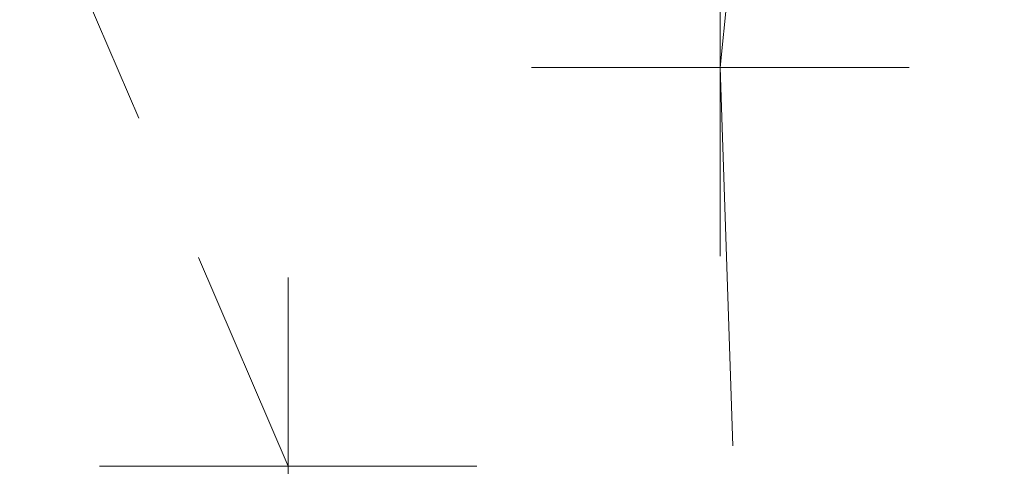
# Model space of a CAD drawing. Extents: x 146022 to 147316, y 438423 to 438809.
# Tile 249 of 256: x 147085.94 to 147088.55, y 438609.2 to 438610.38. Entities that reach past the tile are written whole.
import ezdxf

# ---------------------------------------------------------------- set-up
doc = ezdxf.new("R2010")
doc.units = 0
doc.header["$MEASUREMENT"] = 0
doc.linetypes.add('DGN Style 2', pattern=[1.00281, 0.601686, -0.401124])
doc.linetypes.add('DGN Style 3', pattern=[1.403934, 1.00281, -0.401124])
doc.layers.add('BR_X_SV_Abut', color=230, linetype='DGN Style 3', lineweight=0)
doc.layers.add('SV_X_Break_Lines', color=4, linetype='DGN Style 2', lineweight=0)
doc.layers.add('SV_X_Shot_Marker (Construction)', color=40, linetype='Continuous', lineweight=0, transparency=0.5)

# ---------------------------------------------------------------- blocks, each defined once
blk = doc.blocks.new('SVPT_445')
at = {"layer": 'SV_X_Shot_Marker (Construction)', "transparency": 33554495}
for p, q in [((0, 0.025), (0, -0.025)), ((-0.025, 0), (0.025, 0))]:
    blk.add_line(p, q, dxfattribs=at)
blk.add_point((0, 0), dxfattribs=at)
blk = doc.blocks.new('SVPT_849')
at = {"layer": 'SV_X_Shot_Marker (Construction)', "transparency": 33554495}
for p, q in [((0, 0.025), (0, -0.025)), ((-0.025, 0), (0.025, 0))]:
    blk.add_line(p, q, dxfattribs=at)
blk.add_point((0, 0), dxfattribs=at)

msp = doc.modelspace()

# ---------------------------------------------------------------- linework, layer by layer
at = {"layer": 'BR_X_SV_Abut'}
msp.add_polyline3d([(147087.935, 438605.922, 1133.411), (147089.457, 438605.881, 1133.4), (147089.538, 438610.235, 1136.741), (147089.594, 438610.841, 1136.741), (147087.856, 438610.903, 1136.75), (147087.793, 438610.254, 1136.743)], close=True, dxfattribs=at)
at = {"layer": 'SV_X_Break_Lines'}
msp.add_line((147086.648, 438609.198, 1131.052), (147085.9368, 438610.8527, 1131.8988), dxfattribs=at)
at = {"layer": 'SV_X_Break_Lines', "extrusion": (-0.582064, -0.318698, 0.748086), "elevation": -224550.9555, "flags": 128}
msp.add_lwpolyline([(-314074.2544, 254843.7128), (-314073.4413, 254845.7924), (-314077.0709, 254848.7385)], dxfattribs=at)

# ---------------------------------------------------------------- block references
at = {"layer": 'SV_X_Shot_Marker (Construction)', "transparency": 33554495, "xscale": 20, "yscale": 20, "zscale": 20}
for name, p in [('SVPT_445', (147087.793, 438610.254, 1136.743)), ('SVPT_849', (147086.648, 438609.198, 1131.052))]:
    msp.add_blockref(name, p, dxfattribs=at)

doc.saveas('drawing.dxf')
